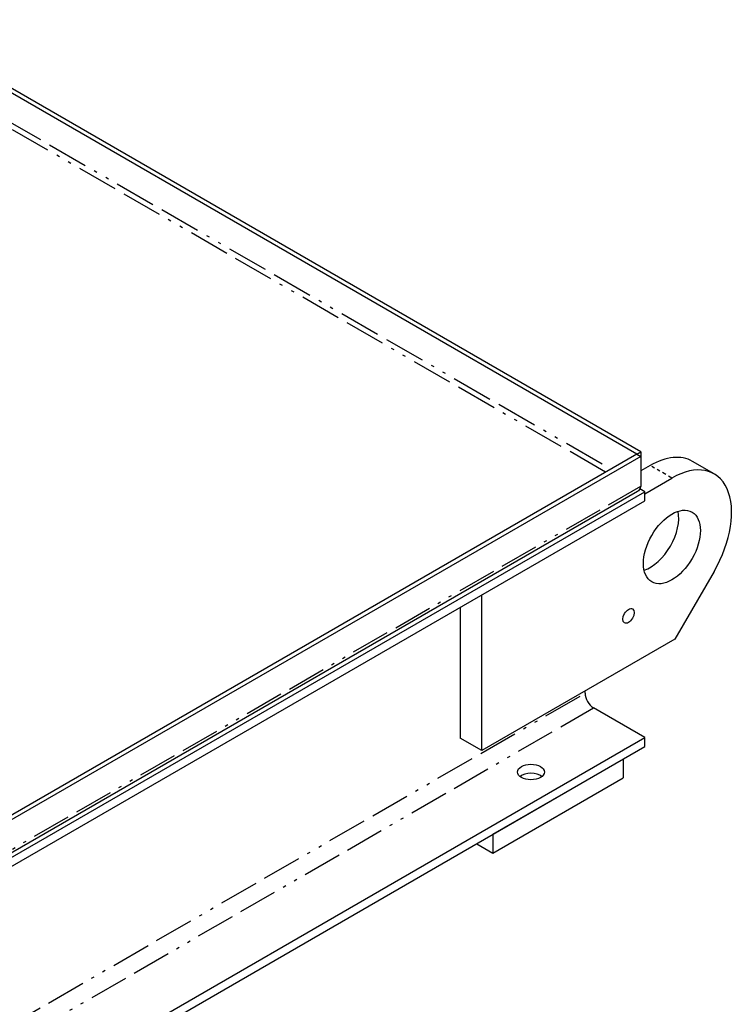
# Model space of a CAD drawing. Header units: inches. Extents: x 3 to 360, y 8 to 227.
# Tile 93 of 98: x 167 to 191, y 121 to 153. Entities that reach past the tile are written whole.
import ezdxf

# ---------------------------------------------------------------- set-up
doc = ezdxf.new("R2010")
doc.units = ezdxf.units.IN
doc.header["$LTSCALE"] = 10.666667
doc.header["$MEASUREMENT"] = 0
doc.linetypes.add('DOUBLE_DASH_DOUBLE_DOT', pattern=[0.74, 0.24, -0.06, 0.24, -0.06, 0.01, -0.06, 0.01, -0.06])
doc.layers.get('0').update_dxf_attribs({"lineweight": 25})
doc.layers.add('PHANTOM', color=7, linetype='DOUBLE_DASH_DOUBLE_DOT', lineweight=25)

msp = doc.modelspace()

# ---------------------------------------------------------------- linework, layer by layer
for p, q in [((187.552, 138.956), (163.177, 153.029)), ((187.419, 138.879), (163.177, 152.876)), ((187.419, 138.879), (187.552, 138.956)), ((187.552, 138.956), (187.552, 138.802)), ((187.419, 138.879), (87.983, 81.469)), ((187.552, 138.802), (88.116, 81.393)), ((187.419, 138.879), (187.419, 138.879)), ((187.419, 138.879), (187.552, 138.802)), ((187.552, 138.802), (187.552, 137.833)), ((189.94, 138.233), (189.233, 138.642)), ((187.858, 138.505), (187.552, 138.329)), ((187.685, 137.589), (188.565, 138.097)), ((87.983, 80.091), (187.685, 137.654)), ((187.443, 137.664), (88.095, 80.305)), ((187.685, 137.654), (187.523, 137.748)), ((187.685, 137.36), (187.685, 137.654)), ((87.983, 79.797), (187.685, 137.36)), ((189.94, 135.058), (188.664, 132.847)), ((182.378, 129.218), (182.378, 134.296)), ((181.671, 133.888), (181.671, 129.626)), ((188.664, 132.847), (182.378, 129.218)), ((185.737, 131.088), (185.737, 131.157)), ((187.685, 129.644), (186.013, 130.61)), ((87.983, 72.081), (187.685, 129.644)), ((182.378, 129.218), (181.671, 129.626)), ((187.685, 129.35), (187.685, 129.644)), ((87.983, 71.787), (187.685, 129.35)), ((182.735, 126.493), (186.978, 128.942)), ((186.978, 128.942), (186.978, 128.33)), ((182.735, 125.88), (186.978, 128.33)), ((182.735, 126.493), (182.735, 125.88)), ((182.205, 126.187), (182.735, 125.88))]:
    msp.add_line(p, q)
for centre, major_axis, start_param, end_param in [((187.858, 136.26), (1.375, 2.382), 0, 0.785398), ((188.565, 135.852), (1.375, 2.382), 4.712389, 7.068583), ((187.858, 136.26), (0.656, 1.137), 3.710543, 5.714235), ((186.013, 130.928), (-0.195, 0.338), 0.785398, 2.356194), ((183.973, 128.228), (-0.438, 0), 3.762592, 5.662186), ((183.973, 128.228), (0.437, 0), 0.620999, 2.520594)]:
    msp.add_ellipse(centre, major_axis=major_axis, ratio=0.57735, start_param=start_param, end_param=end_param)
for centre, major_axis in [((188.565, 135.852), (0.656, 1.137)), ((187.151, 133.606), (0.132, 0.228)), ((183.973, 128.522), (-0.437, 0))]:
    msp.add_ellipse(centre, major_axis=major_axis, ratio=0.57735)
for points in [[(187.536, 137.778), (187.517, 137.728), (187.485, 137.688), (187.443, 137.664)], [(187.552, 137.833), (187.548, 137.813), (187.543, 137.795), (187.536, 137.778)]]:
    msp.add_open_spline(points, degree=3)
at = {"layer": 'PHANTOM', "ltscale": 0.52414}
msp.add_line((163.177, 151.906), (186.58, 138.394), dxfattribs=at)
at = {"layer": 'PHANTOM', "ltscale": 0.520181}
msp.add_line((186.403, 138.292), (163.177, 151.702), dxfattribs=at)
at = {"layer": 'PHANTOM', "ltscale": 0.049778}
msp.add_line((188.565, 138.097), (187.858, 138.505), dxfattribs=at)
at = {"layer": 'PHANTOM', "ltscale": 0.494875}
msp.add_line((88.116, 80.423), (187.552, 137.833), dxfattribs=at)
at = {"layer": 'PHANTOM', "ltscale": 0.503162}
msp.add_line((135.186, 101.902), (185.737, 131.088), dxfattribs=at)
at = {"layer": 'PHANTOM', "ltscale": 0.496199}
msp.add_line((86.311, 73.047), (186.013, 130.61), dxfattribs=at)

doc.saveas('drawing.dxf')
